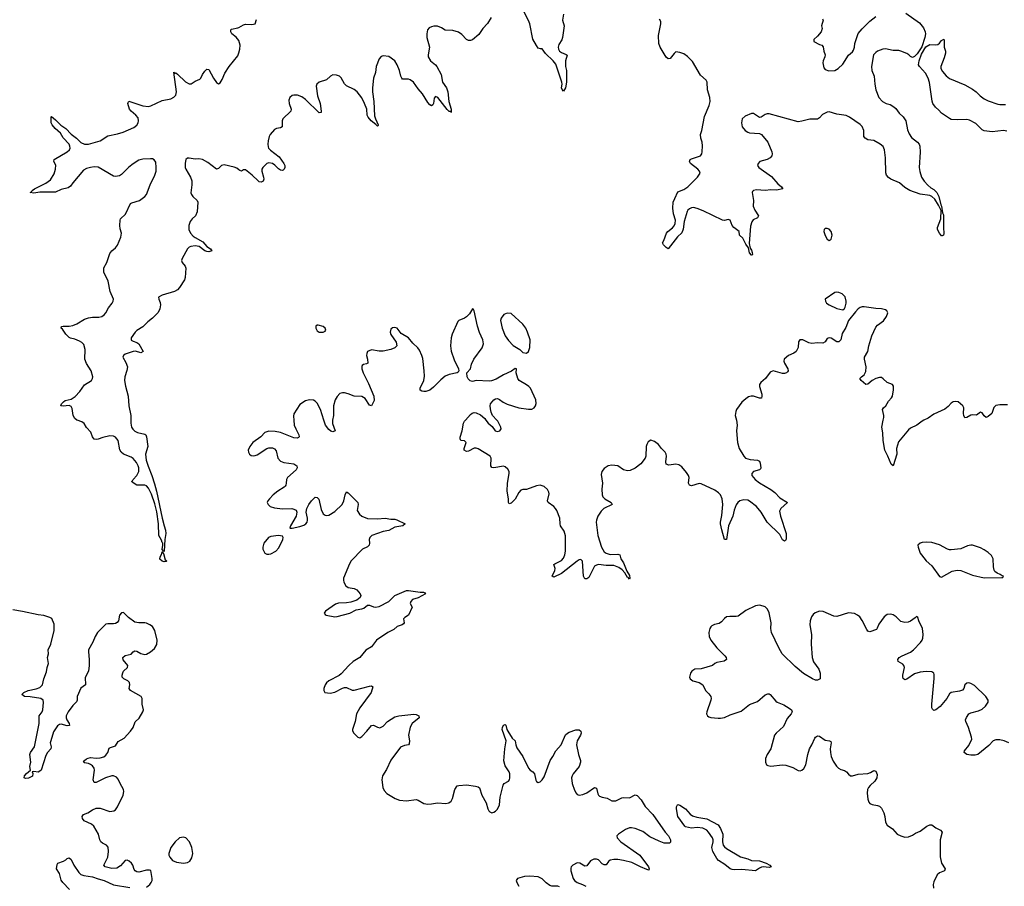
# Model space of a CAD drawing. Header units: inches. Extents: x 1694897 to 1849880, y 907231 to 1017944.
# Tile 121 of 171: x 1787741 to 1797897, y 975190 to 984134. Entities that reach past the tile are written whole.
import ezdxf

# ---------------------------------------------------------------- set-up
doc = ezdxf.new("R2010")
doc.units = ezdxf.units.IN
doc.header["$MEASUREMENT"] = 0
for name, color, linetype in [('B7987', 7, 'Continuous'), ('B7988', 7, 'Continuous'), ('B7997', 7, 'Continuous'), ('B7998', 7, 'Continuous')]:
    doc.layers.add(name, color=color, linetype=linetype)

msp = doc.modelspace()

# ---------------------------------------------------------------- linework, layer by layer
at = {"layer": 'B7987', "color": 6}
for points, elevation in [([(1788887, 980000), (1788886, 979970), (1788895, 979930), (1788907, 979907), (1788930, 979888), (1788955, 979875), (1789030, 979857), (1789043, 979850), (1789050, 979830), (1789064, 979730), (1789039, 979650), (1789044, 979590), (1789065, 979525), (1789105, 979430), (1789130, 979345), (1789151, 979269), (1789209, 978989), (1789230, 978910), (1789245, 978865), (1789247, 978830), (1789238, 978770), (1789230, 978648), (1789226, 978646), (1789210, 978666), (1789218, 978710), (1789216, 978730), (1789210, 978738), (1789204, 978764), (1789177, 978810), (1789171, 978930), (1789154, 979054), (1789136, 979136), (1789099, 979239), (1789070, 979299), (1789050, 979324), (1789030, 979332), (1788949, 979329), (1788902, 979362), (1788899, 979370), (1788906, 979374), (1788910, 979390), (1788950, 979430), (1788969, 979470), (1788970, 979510), (1788964, 979530), (1788944, 979564), (1788910, 979604), (1788890, 979618), (1788813, 979650), (1788788, 979670), (1788775, 979695), (1788757, 979790), (1788730, 979824), (1788710, 979835), (1788670, 979838), (1788598, 979822), (1788550, 979804), (1788530, 979800), (1788510, 979805), (1788492, 979830), (1788476, 979876), (1788430, 979926), (1788406, 979966), (1788383, 979983), (1788332, 980000)], 600), ([(1789050, 975183), (1789083, 975210), (1789098, 975230), (1789106, 975250), (1789108, 975270), (1789093, 975353), (1789078, 975358), (1789050, 975357), (1788970, 975337), (1788950, 975339), (1788931, 975351), (1788923, 975363), (1788908, 975410), (1788895, 975430), (1788870, 975451), (1788850, 975460), (1788830, 975455), (1788780, 975400), (1788741, 975379), (1788690, 975374), (1788623, 975390), (1788609, 975410), (1788649, 975491), (1788658, 975550), (1788653, 975593), (1788636, 975616), (1788594, 975634), (1788576, 975650), (1788566, 975670), (1788552, 975730), (1788504, 975810), (1788482, 975830), (1788407, 975867), (1788390, 975890), (1788385, 975910), (1788399, 975930), (1788444, 975950), (1788490, 975980), (1788530, 975995), (1788570, 975995), (1788670, 975963), (1788712, 975968), (1788730, 975981), (1788750, 976010), (1788807, 976130), (1788816, 976170), (1788812, 976190), (1788776, 976250), (1788756, 976296), (1788738, 976318), (1788710, 976330), (1788690, 976330), (1788627, 976310), (1788530, 976260), (1788510, 976260), (1788499, 976290), (1788513, 976390), (1788508, 976410), (1788492, 976432), (1788470, 976447), (1788450, 976456), (1788410, 976463), (1788400, 976470), (1788410, 976490), (1788430, 976507), (1788446, 976514), (1788470, 976519), (1788530, 976512), (1788570, 976515), (1788610, 976528), (1788630, 976542), (1788649, 976570), (1788665, 976615), (1788677, 976623), (1788730, 976639), (1788756, 976684), (1788820, 976720), (1788884, 976790), (1788911, 976829), (1788933, 976887), (1788973, 976927), (1789012, 976990), (1789017, 977010), (1789004, 977070), (1789005, 977130), (1788995, 977150), (1788882, 977210), (1788869, 977230), (1788876, 977270), (1788874, 977294), (1788856, 977310), (1788814, 977330), (1788799, 977350), (1788798, 977370), (1788805, 977395), (1788813, 977410), (1788853, 977450), (1788856, 977470), (1788809, 977529), (1788806, 977550), (1788830, 977574), (1788890, 977587), (1788910, 977610), (1788930, 977620), (1788950, 977618), (1788990, 977594), (1789030, 977582), (1789050, 977587), (1789090, 977610), (1789130, 977643), (1789155, 977685), (1789158, 977730), (1789136, 977830), (1789110, 977870), (1789083, 977890), (1789050, 977906), (1789030, 977910), (1788970, 977908), (1788930, 977915), (1788864, 977964), (1788810, 978015), (1788790, 978014), (1788770, 977990), (1788759, 977930), (1788746, 977914), (1788730, 977904), (1788710, 977899), (1788650, 977900), (1788630, 977894), (1788542, 977810), (1788518, 977770), (1788494, 977710), (1788451, 977630), (1788449, 977610), (1788459, 977530), (1788458, 977470), (1788451, 977409), (1788415, 977345), (1788421, 977270), (1788370, 977234), (1788333, 977150), (1788335, 977110), (1788326, 977094), (1788290, 977056), (1788240, 976990), (1788221, 976950), (1788220, 976930), (1788226, 976910), (1788251, 976870), (1788255, 976850), (1788232, 976848), (1788170, 976864), (1788150, 976861), (1788130, 976846), (1788090, 976784), (1788061, 976690), (1788056, 976670), (1788064, 976630), (1788063, 976610), (1788027, 976570), (1788010, 976539), (1787962, 976390), (1787950, 976377), (1787930, 976369), (1787885, 976375), (1787871, 976370), (1787877, 976356), (1787872, 976328), (1787830, 976306), (1787802, 976302), (1787787, 976310), (1787791, 976330), (1787810, 976356), (1787852, 976388), (1787845, 976425), (1787855, 976470), (1787847, 976550), (1787853, 976570), (1787894, 976630), (1787941, 976870), (1787942, 976950), (1787972, 976990), (1787981, 977010), (1787987, 977087), (1787982, 977110), (1787958, 977130), (1787850, 977146), (1787789, 977149), (1787764, 977170), (1787785, 977190), (1787827, 977210), (1787910, 977229), (1787950, 977243), (1787975, 977270), (1787989, 977330), (1788017, 977403), (1788025, 977450), (1788038, 977490), (1788029, 977550), (1788038, 977590), (1788035, 977630), (1788063, 977690), (1788096, 977830), (1788096, 977896), (1788073, 977953), (1788050, 977966), (1787990, 977985), (1787930, 977991), (1787770, 978028), (1787670, 978044)], 700), ([(1788256, 975156), (1788184, 975230), (1788170, 975255), (1788150, 975321), (1788122, 975370), (1788126, 975414), (1788134, 975430), (1788191, 975449), (1788216, 975464), (1788230, 975478), (1788250, 975485), (1788270, 975467), (1788300, 975410), (1788350, 975332), (1788372, 975312), (1788402, 975302), (1788490, 975287), (1788550, 975266), (1788611, 975251), (1788710, 975206), (1788877, 975177)], 700)]:
    msp.add_lwpolyline(points, dxfattribs=dict(at, elevation=elevation))
for points, elevation in [([(1789230, 978540), (1789210, 978547), (1789187, 978567), (1789188, 978590), (1789205, 978615), (1789210, 978642), (1789218, 978638), (1789218, 978630), (1789224, 978624), (1789240, 978560), (1789258, 978550), (1789250, 978542)], 600), ([(1789430, 975699), (1789390, 975690), (1789345, 975650), (1789300, 975590), (1789278, 975530), (1789279, 975510), (1789288, 975490), (1789317, 975457), (1789358, 975438), (1789430, 975429), (1789470, 975435), (1789494, 975450), (1789516, 975484), (1789527, 975530), (1789517, 975590), (1789491, 975650), (1789453, 975690)], 700)]:
    msp.add_lwpolyline(points, close=True, dxfattribs=dict(at, elevation=elevation))
at = {"layer": 'B7988', "color": 6, "elevation": 600}
for points in [[(1790000, 983920), (1789975, 983955), (1789930, 983990), (1789922, 984002), (1789917, 984010), (1789920, 984030), (1789925, 984035), (1789991, 984049), (1790000, 984055)], [(1788332, 980000), (1788330, 980001), (1788310, 980017), (1788293, 980050), (1788283, 980123), (1788270, 980143), (1788250, 980153), (1788190, 980144), (1788166, 980150), (1788173, 980170), (1788191, 980190), (1788210, 980203), (1788270, 980217), (1788314, 980246), (1788362, 980298), (1788410, 980365), (1788482, 980410), (1788493, 980430), (1788496, 980450), (1788478, 980510), (1788430, 980587), (1788413, 980630), (1788415, 980730), (1788401, 980781), (1788383, 980803), (1788358, 980818), (1788310, 980836), (1788266, 980846), (1788250, 980854), (1788215, 980890), (1788181, 980941), (1788168, 980950), (1788172, 980968), (1788190, 980973), (1788250, 980972), (1788290, 980979), (1788330, 980997), (1788410, 981045), (1788450, 981058), (1788490, 981064), (1788556, 981064), (1788588, 981072), (1788611, 981089), (1788630, 981110), (1788658, 981162), (1788695, 981210), (1788705, 981230), (1788707, 981250), (1788674, 981330), (1788655, 981435), (1788608, 981530), (1788610, 981574), (1788639, 981630), (1788670, 981722), (1788690, 981749), (1788730, 981781), (1788750, 981806), (1788785, 981890), (1788792, 981930), (1788777, 981977), (1788773, 982010), (1788776, 982064), (1788782, 982078), (1788832, 982128), (1788884, 982236), (1788896, 982244), (1788976, 982270), (1789030, 982310), (1789049, 982330), (1789087, 982430), (1789136, 982530), (1789147, 982570), (1789150, 982610), (1789144, 982664), (1789129, 982689), (1789110, 982698), (1789090, 982700), (1789010, 982695), (1788970, 982684), (1788910, 982647), (1788868, 982612), (1788790, 982536), (1788770, 982524), (1788730, 982517), (1788710, 982521), (1788550, 982612), (1788510, 982615), (1788471, 982609), (1788430, 982599), (1788400, 982580), (1788289, 982451), (1788264, 982416), (1788241, 982399), (1788170, 982381), (1788110, 982356), (1787950, 982353), (1787885, 982345), (1787850, 982350), (1787863, 982357), (1787868, 982370), (1787894, 982390), (1788012, 982448), (1788057, 982483), (1788095, 982545), (1788111, 982590), (1788113, 982633), (1788092, 982670), (1788098, 982690), (1788230, 982771), (1788253, 982790), (1788262, 982810), (1788259, 982830), (1788251, 982851), (1788190, 982915), (1788162, 982962), (1788108, 983010), (1788076, 983050), (1788067, 983070), (1788067, 983133), (1788070, 983134), (1788110, 983101), (1788166, 983046), (1788216, 983010), (1788272, 982952), (1788327, 982910), (1788370, 982867), (1788410, 982849), (1788450, 982849), (1788570, 982883), (1788650, 982935), (1788750, 982955), (1788808, 982972), (1788919, 983021), (1788950, 983047), (1788963, 983070), (1788967, 983090), (1788963, 983123), (1788939, 983150), (1788890, 983189), (1788875, 983210), (1788856, 983270), (1788859, 983281), (1788868, 983292), (1789010, 983245), (1789070, 983239), (1789095, 983245), (1789210, 983299), (1789301, 983319), (1789330, 983334), (1789350, 983356), (1789359, 983390), (1789330, 983593), (1789344, 983584), (1789350, 983586), (1789370, 983571), (1789450, 983493), (1789490, 983471), (1789510, 983474), (1789550, 983501), (1789600, 983520), (1789610, 983531), (1789627, 983570), (1789650, 983604), (1789670, 983625), (1789690, 983622), (1789740, 983530), (1789770, 983486), (1789790, 983473), (1789810, 983484), (1789830, 983516), (1789858, 983582), (1789901, 983650), (1789990, 983762), (1790000, 983793)], [(1790000, 982585), (1789981, 982601), (1789954, 982614), (1789850, 982635), (1789822, 982630), (1789790, 982599), (1789770, 982590), (1789682, 982662), (1789627, 982690), (1789590, 982697), (1789550, 982695), (1789490, 982706), (1789470, 982704), (1789454, 982690), (1789447, 982653), (1789448, 982610), (1789455, 982590), (1789504, 982510), (1789516, 982470), (1789517, 982430), (1789507, 982347), (1789512, 982330), (1789528, 982310), (1789573, 982270), (1789578, 982250), (1789573, 982150), (1789554, 982110), (1789520, 982080), (1789498, 982050), (1789486, 982010), (1789485, 981970), (1789503, 981930), (1789530, 981901), (1789550, 981886), (1789630, 981842), (1789672, 981792), (1789708, 981770), (1789721, 981750), (1789690, 981738), (1789670, 981743), (1789649, 981750), (1789592, 981792), (1789550, 981801), (1789505, 981795), (1789490, 981788), (1789470, 981770), (1789417, 981670), (1789411, 981650), (1789416, 981630), (1789446, 981590), (1789454, 981570), (1789447, 981473), (1789439, 981450), (1789390, 981371), (1789370, 981348), (1789338, 981330), (1789209, 981291), (1789174, 981270), (1789175, 981250), (1789190, 981214), (1789192, 981190), (1789185, 981150), (1789170, 981113), (1789110, 981053), (1789063, 981017), (1789010, 980966), (1788950, 980927), (1788933, 980910), (1788890, 980850), (1788890, 980827), (1788910, 980815), (1788950, 980803), (1788968, 980790), (1789016, 980710), (1788990, 980697), (1788934, 980714), (1788910, 980711), (1788830, 980683), (1788812, 980670), (1788806, 980650), (1788837, 980597), (1788852, 980550), (1788847, 980513), (1788826, 980450), (1788822, 980410), (1788832, 980352), (1788860, 980250), (1788868, 980150), (1788888, 980050), (1788887, 980000)]]:
    msp.add_lwpolyline(points, dxfattribs=at)
at = {"layer": 'B7997', "color": 6}
for points, elevation in [([(1790568, 980000), (1790573, 979950), (1790588, 979910), (1790621, 979850), (1790623, 979830), (1790617, 979823), (1790604, 979816), (1790570, 979818), (1790430, 979874), (1790377, 979883), (1790310, 979886), (1790270, 979873), (1790229, 979830), (1790147, 979770), (1790113, 979730), (1790099, 979690), (1790101, 979670), (1790110, 979650), (1790130, 979638), (1790150, 979634), (1790170, 979637), (1790190, 979645), (1790290, 979708), (1790310, 979715), (1790350, 979716), (1790370, 979705), (1790385, 979685), (1790405, 979610), (1790430, 979579), (1790465, 979565), (1790569, 979549), (1790600, 979530), (1790603, 979510), (1790594, 979490), (1790504, 979410), (1790492, 979390), (1790490, 979350), (1790486, 979330), (1790479, 979321), (1790470, 979310), (1790405, 979270), (1790355, 979230), (1790316, 979190), (1790301, 979170), (1790295, 979150), (1790303, 979130), (1790326, 979110), (1790370, 979095), (1790450, 979086), (1790548, 979088), (1790570, 979084), (1790591, 979071), (1790599, 979050), (1790592, 979010), (1790533, 978910), (1790527, 978890), (1790530, 978887), (1790550, 978886), (1790630, 978904), (1790670, 978918), (1790691, 978930), (1790706, 978950), (1790711, 978970), (1790710, 978990), (1790697, 979050), (1790704, 979090), (1790723, 979130), (1790750, 979169), (1790790, 979205), (1790810, 979204), (1790825, 979185), (1790850, 979080), (1790870, 979036), (1790890, 979021), (1790910, 979016), (1790930, 979020), (1790990, 979057), (1791068, 979132), (1791085, 979170), (1791098, 979230), (1791110, 979260), (1791130, 979252), (1791229, 979150), (1791231, 979130), (1791222, 979070), (1791246, 979030), (1791270, 979009), (1791330, 978987), (1791430, 978982), (1791510, 978990), (1791570, 978979), (1791610, 978978), (1791630, 978974), (1791716, 978930), (1791694, 978910), (1791610, 978897), (1791550, 978864), (1791490, 978851), (1791373, 978810), (1791354, 978790), (1791347, 978770), (1791348, 978730), (1791344, 978710), (1791327, 978693), (1791278, 978670), (1791160, 978550), (1791141, 978519), (1791082, 978370), (1791080, 978350), (1791084, 978330), (1791106, 978290), (1791130, 978273), (1791190, 978264), (1791218, 978250), (1791254, 978210), (1791260, 978190), (1791253, 978170), (1791217, 978143), (1791157, 978123), (1791110, 978115), (1791030, 978114), (1790997, 978103), (1790894, 978030), (1790880, 978010), (1790890, 977996), (1790901, 977990), (1790990, 977972), (1791014, 977974), (1791145, 978010), (1791210, 978043), (1791270, 978054), (1791290, 978062), (1791330, 978091), (1791350, 978092), (1791390, 978073), (1791410, 978070), (1791450, 978078), (1791550, 978129), (1791610, 978191), (1791730, 978242), (1791750, 978243), (1791870, 978225), (1791905, 978225), (1791920, 978220), (1791926, 978210), (1791850, 978168), (1791794, 978150), (1791775, 978130), (1791770, 978109), (1791789, 978070), (1791752, 977990), (1791715, 977965), (1791701, 977950), (1791708, 977910), (1791700, 977900), (1791687, 977890), (1791636, 977870), (1791600, 977840), (1791539, 977810), (1791422, 977730), (1791370, 977661), (1791310, 977629), (1791248, 977552), (1791182, 977510), (1791135, 977470), (1791058, 977382), (1791035, 977365), (1790930, 977311), (1790905, 977290), (1790890, 977270), (1790878, 977230), (1790879, 977210), (1790889, 977189), (1790944, 977184), (1790990, 977193), (1791070, 977235), (1791090, 977241), (1791110, 977242), (1791170, 977214), (1791190, 977213), (1791350, 977257), (1791370, 977259), (1791385, 977250), (1791367, 977190), (1791250, 977033), (1791215, 976970), (1791202, 976890), (1791174, 976810), (1791174, 976794), (1791188, 976770), (1791230, 976728), (1791250, 976724), (1791270, 976735), (1791323, 976790), (1791370, 976851), (1791390, 976853), (1791430, 976831), (1791454, 976826), (1791490, 976843), (1791535, 976890), (1791610, 976939), (1791650, 976950), (1791806, 976966), (1791830, 976963), (1791857, 976950), (1791862, 976930), (1791788, 976872), (1791769, 976831), (1791752, 976750), (1791760, 976690), (1791758, 976662), (1791750, 976650), (1791710, 976644), (1791670, 976627), (1791570, 976491), (1791523, 976397), (1791483, 976330), (1791477, 976290), (1791488, 976210), (1791500, 976180), (1791528, 976148), (1791615, 976095), (1791659, 976079), (1791730, 976074), (1791830, 976085), (1791850, 976079), (1791910, 976045), (1791950, 976038), (1791990, 976041), (1792050, 976053), (1792135, 976045), (1792168, 976052), (1792192, 976070), (1792205, 976095), (1792229, 976191), (1792254, 976226), (1792270, 976231), (1792350, 976236), (1792444, 976224), (1792470, 976217), (1792485, 976205), (1792508, 976130), (1792553, 976050), (1792570, 975990), (1792580, 975970), (1792590, 975959), (1792610, 975950), (1792630, 975955), (1792650, 975964), (1792670, 975985), (1792690, 976031), (1792697, 976110), (1792726, 976234), (1792739, 976250), (1792784, 976276), (1792793, 976290), (1792798, 976310), (1792796, 976350), (1792789, 976370), (1792750, 976435), (1792736, 976484), (1792745, 976610), (1792759, 976690), (1792717, 976810), (1792720, 976830), (1792730, 976852), (1792750, 976861), (1792755, 976855), (1792766, 976810), (1792776, 976790), (1792820, 976720), (1792852, 976690), (1792859, 976650), (1792870, 976620), (1792930, 976529), (1792990, 976410), (1793006, 976390), (1793034, 976370), (1793050, 976350), (1793064, 976284), (1793072, 976271), (1793090, 976261), (1793110, 976268), (1793130, 976288), (1793150, 976320), (1793212, 976488), (1793241, 976530), (1793271, 976589), (1793325, 976650), (1793370, 976753), (1793390, 976772), (1793410, 976781), (1793476, 976804), (1793510, 976806), (1793529, 976790), (1793532, 976770), (1793525, 976750), (1793490, 976690), (1793484, 976650), (1793505, 976550), (1793526, 976490), (1793527, 976470), (1793513, 976427), (1793449, 976350), (1793438, 976330), (1793434, 976310), (1793440, 976250), (1793462, 976182), (1793479, 976150), (1793490, 976139), (1793510, 976132), (1793550, 976136), (1793590, 976155), (1793670, 976209), (1793690, 976204), (1793705, 976145), (1793711, 976131), (1793722, 976122), (1793749, 976110), (1793800, 976100), (1793850, 976074), (1793890, 976074), (1793950, 976102), (1793970, 976106), (1794030, 976103), (1794090, 976135), (1794110, 976128), (1794150, 976084), (1794194, 976014), (1794270, 975930), (1794397, 975750), (1794432, 975710), (1794455, 975670), (1794455, 975645), (1794444, 975636), (1794390, 975637), (1794336, 975656), (1794241, 975701), (1794170, 975755), (1794090, 975788), (1794050, 975795), (1794030, 975793), (1793990, 975777), (1793917, 975730), (1793900, 975710), (1793905, 975690), (1793942, 975650), (1794139, 975510), (1794226, 975390), (1794234, 975370), (1794230, 975358), (1794210, 975362), (1794144, 975390), (1794056, 975436), (1793970, 975457), (1793910, 975466), (1793870, 975468), (1793830, 975459), (1793814, 975446), (1793789, 975411), (1793770, 975411), (1793750, 975423), (1793710, 975463), (1793690, 975472), (1793664, 975470), (1793630, 975452), (1793590, 975400), (1793570, 975398), (1793518, 975430), (1793490, 975433), (1793445, 975410), (1793428, 975390), (1793424, 975376), (1793426, 975350), (1793451, 975270), (1793465, 975250), (1793490, 975231), (1793545, 975210), (1793581, 975190)], 700), ([(1790968, 980000), (1790966, 979990), (1790968, 979968), (1790994, 979890), (1790970, 979880), (1790950, 979888), (1790930, 979905), (1790894, 979950), (1790878, 980000)], 700), ([(1795133, 980000), (1795143, 979950), (1795134, 979890), (1795144, 979770), (1795163, 979710), (1795209, 979630), (1795228, 979610), (1795276, 979596), (1795350, 979590), (1795370, 979579), (1795378, 979558), (1795386, 979510), (1795382, 979498), (1795370, 979487), (1795309, 979470), (1795292, 979450), (1795292, 979430), (1795326, 979390), (1795370, 979354), (1795490, 979287), (1795530, 979254), (1795580, 979200), (1795662, 979150), (1795593, 979090), (1795580, 979070), (1795579, 979061), (1795587, 979010), (1795647, 978830), (1795647, 978773), (1795641, 978759), (1795630, 978751), (1795610, 978766), (1795580, 978820), (1795450, 978950), (1795389, 979050), (1795341, 979110), (1795270, 979165), (1795250, 979174), (1795210, 979180), (1795170, 979170), (1795148, 979152), (1795130, 979126), (1795110, 979073), (1795096, 979010), (1795051, 978910), (1795030, 978770), (1795010, 978771), (1794982, 978870), (1794971, 978930), (1794969, 978950), (1794984, 979016), (1794993, 979130), (1794985, 979190), (1794968, 979230), (1794950, 979251), (1794910, 979278), (1794770, 979343), (1794750, 979346), (1794670, 979322), (1794649, 979329), (1794641, 979350), (1794647, 979410), (1794640, 979430), (1794620, 979460), (1794570, 979521), (1794541, 979541), (1794510, 979546), (1794436, 979536), (1794410, 979546), (1794405, 979570), (1794414, 979630), (1794410, 979650), (1794399, 979670), (1794360, 979710), (1794330, 979750), (1794290, 979782), (1794250, 979794), (1794224, 979776), (1794208, 979750), (1794202, 979730), (1794198, 979630), (1794191, 979610), (1794146, 979550), (1794090, 979506), (1794037, 979483), (1794010, 979479), (1793970, 979490), (1793910, 979530), (1793850, 979537), (1793810, 979530), (1793770, 979502), (1793746, 979470), (1793738, 979442), (1793752, 979350), (1793747, 979290), (1793750, 979230), (1793757, 979210), (1793778, 979190), (1793842, 979150), (1793852, 979130), (1793766, 979090), (1793738, 979062), (1793703, 979010), (1793690, 978970), (1793688, 978950), (1793704, 978810), (1793741, 978690), (1793770, 978643), (1793790, 978627), (1793830, 978613), (1793910, 978618), (1793930, 978610), (1793940, 978570), (1793970, 978530), (1794004, 978444), (1794030, 978397), (1794034, 978370), (1794030, 978361), (1794018, 978378), (1794010, 978379), (1793984, 978424), (1793956, 978456), (1793922, 978482), (1793870, 978501), (1793790, 978500), (1793710, 978510), (1793690, 978506), (1793670, 978494), (1793610, 978379), (1793590, 978363), (1793570, 978365), (1793556, 978390), (1793545, 978545), (1793530, 978563), (1793510, 978559), (1793490, 978547), (1793330, 978419), (1793250, 978382), (1793232, 978390), (1793260, 978450), (1793264, 978470), (1793249, 978511), (1793260, 978520), (1793330, 978554), (1793350, 978577), (1793363, 978610), (1793370, 978650), (1793370, 978808), (1793357, 978857), (1793318, 978910), (1793314, 978930), (1793312, 978990), (1793280, 979070), (1793269, 979090), (1793250, 979110), (1793191, 979151), (1793185, 979170), (1793201, 979241), (1793198, 979258), (1793185, 979285), (1793150, 979318), (1793110, 979330), (1793070, 979324), (1792970, 979287), (1792930, 979285), (1792910, 979278), (1792890, 979256), (1792850, 979186), (1792810, 979146), (1792790, 979137), (1792781, 979150), (1792783, 979190), (1792770, 979270), (1792773, 979350), (1792791, 979451), (1792790, 979470), (1792777, 979497), (1792750, 979518), (1792730, 979526), (1792630, 979510), (1792610, 979513), (1792600, 979530), (1792605, 979610), (1792594, 979630), (1792470, 979706), (1792450, 979712), (1792429, 979711), (1792370, 979682), (1792350, 979679), (1792325, 979690), (1792326, 979710), (1792345, 979770), (1792330, 979788), (1792290, 979790), (1792283, 979810), (1792285, 979825), (1792304, 979890), (1792318, 979970), (1792330, 979991), (1792338, 980000)], 700), ([(1792550, 980000), (1792574, 979970), (1792615, 979935), (1792645, 979890), (1792670, 979885), (1792692, 979890), (1792706, 979910), (1792705, 979930), (1792671, 979990), (1792662, 980000)], 700), ([(1797068, 980000), (1797050, 979991), (1796993, 979950), (1796930, 979919), (1796910, 979903), (1796804, 979776), (1796786, 979710), (1796789, 979650), (1796750, 979529), (1796730, 979548), (1796697, 979630), (1796663, 979690), (1796647, 979790), (1796645, 979870), (1796635, 979930), (1796648, 980000)], 700), ([(1797943, 976670), (1797894, 976690), (1797850, 976702), (1797810, 976703), (1797783, 976690), (1797737, 976643), (1797625, 976550), (1797596, 976544), (1797550, 976544), (1797512, 976552), (1797482, 976570), (1797486, 976590), (1797530, 976644), (1797561, 976710), (1797560, 976730), (1797529, 976830), (1797499, 976890), (1797498, 976910), (1797506, 976934), (1797530, 976969), (1797550, 976982), (1797630, 977000), (1797670, 977020), (1797702, 977050), (1797729, 977090), (1797730, 977110), (1797705, 977150), (1797590, 977261), (1797550, 977285), (1797530, 977290), (1797510, 977287), (1797491, 977270), (1797480, 977230), (1797465, 977215), (1797435, 977205), (1797349, 977190), (1797330, 977176), (1797303, 977130), (1797235, 977045), (1797190, 977012), (1797170, 977005), (1797157, 977017), (1797151, 977031), (1797149, 977069), (1797175, 977335), (1797175, 977375), (1797170, 977391), (1797150, 977403), (1797090, 977408), (1797030, 977402), (1796970, 977384), (1796890, 977328), (1796870, 977322), (1796854, 977334), (1796849, 977350), (1796849, 977370), (1796868, 977450), (1796862, 977470), (1796850, 977484), (1796802, 977510), (1796800, 977530), (1796813, 977550), (1796842, 977570), (1796930, 977608), (1796959, 977630), (1797034, 977706), (1797050, 977730), (1797056, 977750), (1797061, 977790), (1797054, 977850), (1797016, 977930), (1797006, 977966), (1796990, 977976), (1796978, 977962), (1796930, 977926), (1796905, 977915), (1796870, 977913), (1796830, 977922), (1796782, 977970), (1796750, 977992), (1796722, 977998), (1796690, 977994), (1796657, 977970), (1796604, 977896), (1796587, 977853), (1796578, 977842), (1796510, 977816), (1796490, 977823), (1796479, 977839), (1796430, 977933), (1796406, 977970), (1796382, 977990), (1796350, 978006), (1796289, 978011), (1796170, 977974), (1796139, 977979), (1796030, 978028), (1795990, 978030), (1795946, 978014), (1795925, 977995), (1795909, 977970), (1795895, 977930), (1795892, 977890), (1795909, 977790), (1795905, 977690), (1795914, 977550), (1795930, 977508), (1795982, 977430), (1795996, 977390), (1795999, 977350), (1795996, 977330), (1795970, 977318), (1795950, 977319), (1795918, 977330), (1795827, 977387), (1795738, 977458), (1795604, 977590), (1795570, 977650), (1795496, 977810), (1795488, 977850), (1795493, 977910), (1795470, 978012), (1795454, 978050), (1795430, 978073), (1795410, 978083), (1795373, 978093), (1795330, 978086), (1795230, 978036), (1795150, 977978), (1795130, 977974), (1795064, 977976), (1795033, 977970), (1795010, 977955), (1794979, 977921), (1794956, 977904), (1794908, 977892), (1794881, 977879), (1794870, 977869), (1794859, 977850), (1794850, 977810), (1794854, 977770), (1794868, 977730), (1794930, 977650), (1795014, 977570), (1795028, 977550), (1795030, 977530), (1795007, 977513), (1794930, 977499), (1794911, 977490), (1794887, 977470), (1794829, 977451), (1794770, 977436), (1794704, 977430), (1794675, 977410), (1794659, 977390), (1794648, 977350), (1794657, 977330), (1794683, 977310), (1794750, 977294), (1794788, 977270), (1794816, 977210), (1794850, 977177), (1794868, 977150), (1794872, 977130), (1794869, 977110), (1794827, 976990), (1794826, 976970), (1794834, 976950), (1794850, 976940), (1794870, 976934), (1794946, 976926), (1794970, 976925), (1795010, 976934), (1795070, 976959), (1795183, 976997), (1795270, 977067), (1795350, 977096), (1795430, 977166), (1795456, 977176), (1795470, 977177), (1795483, 977170), (1795540, 977100), (1795555, 977090), (1795622, 977062), (1795676, 977030), (1795703, 977010), (1795710, 976990), (1795699, 976970), (1795657, 976923), (1795619, 976841), (1795542, 976770), (1795526, 976750), (1795489, 976610), (1795450, 976549), (1795433, 976510), (1795432, 976470), (1795445, 976445), (1795457, 976437), (1795490, 976430), (1795610, 976443), (1795642, 976442), (1795715, 976415), (1795770, 976385), (1795790, 976383), (1795810, 976389), (1795830, 976406), (1795850, 976444), (1795870, 976550), (1795889, 976610), (1795912, 976650), (1795942, 976718), (1795950, 976729), (1795970, 976742), (1795990, 976740), (1796050, 976699), (1796093, 976693), (1796107, 976686), (1796110, 976670), (1796102, 976610), (1796103, 976570), (1796111, 976530), (1796130, 976483), (1796166, 976430), (1796187, 976410), (1796210, 976396), (1796250, 976384), (1796270, 976372), (1796290, 976348), (1796310, 976332), (1796330, 976330), (1796390, 976346), (1796490, 976355), (1796516, 976364), (1796550, 976387), (1796570, 976380), (1796584, 976344), (1796581, 976310), (1796563, 976277), (1796514, 976230), (1796496, 976210), (1796487, 976190), (1796481, 976150), (1796488, 976088), (1796498, 976058), (1796510, 976044), (1796534, 976034), (1796590, 976025), (1796610, 976016), (1796630, 975998), (1796654, 975950), (1796665, 975910), (1796673, 975853), (1796690, 975821), (1796742, 975782), (1796790, 975730), (1796830, 975711), (1796870, 975699), (1796910, 975702), (1796950, 975719), (1796981, 975739), (1797030, 975760), (1797099, 975810), (1797130, 975825), (1797150, 975823), (1797192, 975792), (1797239, 975770), (1797257, 975750), (1797234, 975670), (1797234, 975494), (1797249, 975429), (1797288, 975370), (1797280, 975350), (1797230, 975328), (1797205, 975310), (1797170, 975237), (1797164, 975210), (1797165, 975170)], 800), ([(1793310, 975186), (1793290, 975191), (1793230, 975192), (1793210, 975198), (1793170, 975226), (1793130, 975267), (1793090, 975288), (1793004, 975296), (1792948, 975292), (1792876, 975270), (1792863, 975250), (1792867, 975230), (1792888, 975190)], 700)]:
    msp.add_lwpolyline(points, dxfattribs=dict(at, elevation=elevation))
for points, elevation in [([(1790410, 978810), (1790330, 978800), (1790307, 978790), (1790260, 978730), (1790247, 978690), (1790249, 978670), (1790261, 978641), (1790270, 978629), (1790290, 978619), (1790310, 978617), (1790330, 978622), (1790383, 978650), (1790415, 978685), (1790456, 978770), (1790459, 978790), (1790450, 978804)], 700), ([(1797090, 978742), (1797050, 978740), (1797030, 978732), (1797006, 978710), (1797008, 978690), (1797030, 978630), (1797043, 978610), (1797090, 978550), (1797150, 978497), (1797230, 978387), (1797250, 978382), (1797359, 978441), (1797410, 978453), (1797450, 978450), (1797570, 978402), (1797690, 978375), (1797870, 978378), (1797882, 978378), (1797888, 978390), (1797874, 978394), (1797854, 978410), (1797822, 978422), (1797800, 978440), (1797792, 978452), (1797786, 978486), (1797782, 978570), (1797765, 978605), (1797730, 978637), (1797690, 978663), (1797650, 978682), (1797570, 978710), (1797550, 978711), (1797516, 978704), (1797447, 978673), (1797350, 978663), (1797330, 978664), (1797310, 978670), (1797230, 978714), (1797150, 978737)], 800), ([(1795470, 975384), (1795411, 975391), (1795392, 975388), (1795370, 975379), (1795330, 975350), (1795190, 975365), (1795110, 975359), (1795090, 975362), (1795070, 975369), (1795015, 975415), (1794950, 975455), (1794930, 975476), (1794889, 975550), (1794881, 975590), (1794895, 975650), (1794894, 975670), (1794887, 975690), (1794845, 975750), (1794828, 975770), (1794787, 975790), (1794730, 975796), (1794670, 975789), (1794610, 975803), (1794600, 975810), (1794530, 975910), (1794514, 975990), (1794514, 976010), (1794526, 976030), (1794530, 976034), (1794550, 976028), (1794607, 975990), (1794656, 975936), (1794679, 975919), (1794724, 975904), (1794830, 975886), (1794945, 975825), (1794970, 975788), (1794992, 975730), (1794990, 975650), (1794996, 975616), (1795010, 975596), (1795030, 975579), (1795175, 975495), (1795250, 975475), (1795290, 975458), (1795370, 975453), (1795441, 975430), (1795478, 975410), (1795493, 975390)], 700)]:
    msp.add_lwpolyline(points, close=True, dxfattribs=dict(at, elevation=elevation))
at = {"layer": 'B7998', "color": 6}
for points, elevation in [([(1793349, 984190), (1793339, 984130), (1793357, 984070), (1793340, 983950), (1793332, 983928), (1793301, 983879), (1793294, 983850), (1793297, 983830), (1793309, 983810), (1793330, 983796), (1793376, 983776), (1793387, 983767), (1793371, 983710), (1793370, 983690), (1793371, 983650), (1793380, 983610), (1793381, 983490), (1793370, 983432), (1793350, 983395), (1793335, 983415), (1793331, 983430), (1793335, 983470), (1793332, 983490), (1793270, 983676), (1793245, 983710), (1793164, 983784), (1793130, 983835), (1793114, 983834), (1793090, 983839), (1793070, 983867), (1793035, 983935), (1793003, 984090), (1792990, 984127), (1792910, 984280)], 600), ([(1792603, 984157), (1792565, 984095), (1792518, 984042), (1792477, 983983), (1792413, 983927), (1792390, 983920), (1792370, 983921), (1792350, 983930), (1792301, 983981), (1792266, 984006), (1792210, 984022), (1792130, 984027), (1792090, 984051), (1792050, 984066), (1792012, 984068), (1791990, 984061), (1791964, 984050), (1791948, 984030), (1791939, 983990), (1791939, 983950), (1791967, 983850), (1791953, 983770), (1791955, 983750), (1791978, 983710), (1792029, 983670), (1792045, 983650), (1792087, 983570), (1792102, 983490), (1792144, 983430), (1792158, 983390), (1792166, 983290), (1792190, 983210), (1792190, 983178), (1792187, 983187), (1792170, 983187), (1792150, 983206), (1792053, 983330), (1792030, 983340), (1792015, 983325), (1792009, 983271), (1792003, 983257), (1791990, 983245), (1791970, 983256), (1791950, 983280), (1791894, 983370), (1791850, 983422), (1791803, 983490), (1791770, 983514), (1791750, 983521), (1791690, 983521), (1791682, 983530), (1791671, 983551), (1791658, 983610), (1791636, 983670), (1791610, 983711), (1791550, 983753), (1791490, 983763), (1791470, 983754), (1791450, 983730), (1791417, 983650), (1791411, 983590), (1791390, 983530), (1791380, 983430), (1791379, 983390), (1791393, 983290), (1791402, 983142), (1791410, 983110), (1791438, 983050), (1791438, 983042), (1791430, 983034), (1791414, 983054), (1791367, 983090), (1791334, 983130), (1791326, 983150), (1791322, 983210), (1791299, 983270), (1791270, 983327), (1791222, 983390), (1791190, 983415), (1791111, 983451), (1791091, 983471), (1791055, 983535), (1791038, 983550), (1791010, 983562), (1790970, 983564), (1790948, 983552), (1790905, 983515), (1790830, 983489), (1790805, 983470), (1790800, 983450), (1790814, 983350), (1790840, 983270), (1790852, 983190), (1790850, 983177), (1790830, 983174), (1790690, 983309), (1790650, 983339), (1790605, 983355), (1790570, 983356), (1790550, 983351), (1790527, 983333), (1790517, 983303), (1790519, 983270), (1790541, 983210), (1790536, 983190), (1790456, 983110), (1790448, 983090), (1790447, 983030), (1790430, 983018), (1790390, 983010), (1790370, 983000), (1790323, 982950), (1790313, 982930), (1790303, 982883), (1790299, 982850), (1790303, 982823), (1790308, 982810), (1790327, 982787), (1790418, 982718), (1790466, 982650), (1790474, 982630), (1790476, 982610), (1790470, 982590), (1790459, 982581), (1790450, 982577), (1790430, 982580), (1790410, 982594), (1790374, 982634), (1790350, 982650), (1790310, 982657), (1790289, 982651), (1790247, 982610), (1790238, 982590), (1790237, 982570), (1790257, 982510), (1790259, 982490), (1790252, 982468), (1790230, 982457), (1790210, 982462), (1790199, 982470), (1790137, 982530), (1790070, 982584), (1790050, 982584), (1790030, 982570), (1790010, 982577), (1790000, 982585)], 600), ([(1790000, 984055), (1790050, 984081), (1790070, 984087), (1790136, 984084), (1790168, 984092), (1790184, 984136)], 600), ([(1796882, 984202), (1797021, 984101), (1797062, 984050), (1797080, 984010), (1797083, 983990), (1797078, 983950), (1797045, 983855), (1796999, 983781), (1796970, 983753), (1796950, 983743), (1796930, 983753), (1796913, 983770), (1796890, 983784), (1796830, 983811), (1796810, 983815), (1796750, 983816), (1796670, 983834), (1796644, 983830), (1796590, 983811), (1796570, 983796), (1796549, 983770), (1796528, 983652), (1796531, 983610), (1796553, 983550), (1796561, 983470), (1796572, 983412), (1796604, 983330), (1796639, 983290), (1796678, 983270), (1796718, 983258), (1796756, 983236), (1796777, 983217), (1796812, 983170), (1796853, 983133), (1796880, 983090), (1796898, 982998), (1796915, 982955), (1796940, 982920), (1797002, 982870), (1797017, 982850), (1797024, 982830), (1797028, 982768), (1797020, 982610), (1797027, 982567), (1797043, 982510), (1797069, 982469), (1797107, 982427), (1797140, 982400), (1797170, 982382), (1797201, 982350), (1797222, 982310), (1797242, 982222), (1797250, 982210), (1797261, 982141), (1797270, 982121), (1797271, 982090), (1797269, 981990), (1797273, 981927), (1797270, 981909), (1797257, 981903), (1797250, 981903), (1797227, 981930), (1797209, 981969), (1797208, 981988), (1797241, 982079), (1797244, 982164), (1797219, 982219), (1797181, 982281), (1797150, 982310), (1797130, 982319), (1797030, 982332), (1796921, 982370), (1796870, 982402), (1796816, 982450), (1796727, 982487), (1796704, 982504), (1796682, 982530), (1796675, 982555), (1796672, 982710), (1796662, 982790), (1796647, 982827), (1796618, 982850), (1796550, 982886), (1796490, 982894), (1796461, 982910), (1796448, 982930), (1796449, 982990), (1796431, 983031), (1796410, 983052), (1796301, 983130), (1796265, 983145), (1796170, 983160), (1796090, 983182), (1796070, 983179), (1796023, 983157), (1795990, 983122), (1795970, 983109), (1795890, 983109), (1795810, 983087), (1795770, 983081), (1795470, 983163), (1795450, 983164), (1795430, 983157), (1795390, 983127), (1795370, 983126), (1795310, 983165), (1795290, 983167), (1795223, 983137), (1795192, 983110), (1795186, 983070), (1795194, 983030), (1795223, 982990), (1795250, 982974), (1795270, 982968), (1795370, 982960), (1795391, 982951), (1795456, 982870), (1795499, 982770), (1795502, 982750), (1795498, 982730), (1795481, 982710), (1795450, 982692), (1795374, 982670), (1795357, 982650), (1795352, 982630), (1795366, 982610), (1795497, 982517), (1795560, 982440), (1795598, 982410), (1795613, 982390), (1795546, 982374), (1795490, 982377), (1795430, 982371), (1795342, 982378), (1795310, 982373), (1795300, 982360), (1795297, 982350), (1795310, 982270), (1795306, 982210), (1795322, 982170), (1795363, 982110), (1795350, 982090), (1795306, 982070), (1795292, 982048), (1795278, 982002), (1795264, 981824), (1795276, 981776), (1795290, 981754), (1795297, 981730), (1795300, 981710), (1795296, 981704), (1795290, 981703), (1795270, 981727), (1795259, 981779), (1795230, 981817), (1795201, 981881), (1795167, 981910), (1795162, 981950), (1795108, 981988), (1795089, 982009), (1795070, 982065), (1795050, 982072), (1795010, 982061), (1794990, 982067), (1794790, 982162), (1794730, 982185), (1794690, 982195), (1794670, 982193), (1794650, 982184), (1794631, 982169), (1794624, 982156), (1794596, 982050), (1794586, 981974), (1794570, 981935), (1794526, 981894), (1794430, 981771), (1794410, 981784), (1794381, 981810), (1794371, 981830), (1794385, 981855), (1794411, 981930), (1794426, 981950), (1794474, 981986), (1794493, 982007), (1794503, 982030), (1794504, 982064), (1794485, 982130), (1794479, 982190), (1794482, 982250), (1794497, 982290), (1794530, 982357), (1794590, 982381), (1794632, 982410), (1794732, 982510), (1794759, 982550), (1794753, 982570), (1794735, 982590), (1794661, 982650), (1794649, 982670), (1794656, 982690), (1794670, 982698), (1794763, 982730), (1794776, 982750), (1794781, 982770), (1794785, 982834), (1794779, 982870), (1794765, 982910), (1794764, 982950), (1794778, 982990), (1794804, 983136), (1794852, 983250), (1794863, 983290), (1794860, 983330), (1794837, 983410), (1794831, 983490), (1794821, 983510), (1794762, 983562), (1794682, 983702), (1794630, 983756), (1794590, 983781), (1794550, 983797), (1794510, 983801), (1794490, 983787), (1794450, 983733), (1794430, 983731), (1794409, 983749), (1794348, 983850), (1794335, 983890), (1794330, 983970), (1794354, 984090), (1794355, 984115), (1794341, 984141)], 600), ([(1796023, 984143), (1796027, 984130), (1796011, 984070), (1796017, 984043), (1796008, 984010), (1795970, 983965), (1795932, 983930), (1795931, 983911), (1795990, 983878), (1796015, 983870), (1796030, 983855), (1796036, 983810), (1796050, 983770), (1796047, 983750), (1796028, 983710), (1796026, 983690), (1796037, 983637), (1796050, 983620), (1796088, 983608), (1796150, 983610), (1796183, 983630), (1796230, 983677), (1796290, 983768), (1796330, 983803), (1796340, 983820), (1796350, 983850), (1796354, 983890), (1796390, 983991), (1796430, 984040), (1796510, 984119), (1796573, 984167)], 600), ([(1797924, 982984), (1797890, 982992), (1797770, 982978), (1797690, 982987), (1797670, 982996), (1797603, 983063), (1797537, 983097), (1797510, 983103), (1797410, 983101), (1797350, 983106), (1797330, 983115), (1797249, 983170), (1797222, 983202), (1797188, 983230), (1797160, 983270), (1797152, 983292), (1797126, 983486), (1797113, 983530), (1797084, 983584), (1797023, 983650), (1797013, 983670), (1797017, 983710), (1797042, 983778), (1797087, 983853), (1797130, 983879), (1797190, 983874), (1797210, 983880), (1797230, 983893), (1797250, 983920), (1797272, 983932), (1797278, 983918), (1797278, 983850), (1797291, 983811), (1797291, 983790), (1797278, 983742), (1797243, 983650), (1797243, 983630), (1797258, 983598), (1797296, 983556), (1797330, 983527), (1797490, 983461), (1797570, 983419), (1797608, 983390), (1797647, 983347), (1797690, 983319), (1797730, 983298), (1797830, 983264), (1797850, 983259), (1797910, 983258)], 600), ([(1790000, 983793), (1790012, 983830), (1790015, 983870), (1790000, 983920)], 600), ([(1792662, 980000), (1792618, 980050), (1792604, 980084), (1792597, 980117), (1792594, 980150), (1792598, 980170), (1792630, 980212), (1792650, 980223), (1792670, 980225), (1792690, 980216), (1792728, 980188), (1792770, 980167), (1792890, 980130), (1792990, 980114), (1793024, 980116), (1793047, 980130), (1793060, 980150), (1793067, 980173), (1793064, 980210), (1793009, 980330), (1792993, 980350), (1792970, 980367), (1792893, 980410), (1792879, 980430), (1792861, 980490), (1792866, 980530), (1792850, 980533), (1792814, 980506), (1792730, 980468), (1792654, 980426), (1792606, 980406), (1792584, 980404), (1792450, 980409), (1792410, 980401), (1792387, 980407), (1792367, 980427), (1792358, 980450), (1792353, 980490), (1792390, 980530), (1792402, 980578), (1792424, 980630), (1792510, 980749), (1792525, 980790), (1792519, 980830), (1792485, 980905), (1792463, 980970), (1792430, 981129), (1792422, 981142), (1792410, 981149), (1792380, 981100), (1792351, 981069), (1792330, 981055), (1792271, 981029), (1792261, 981019), (1792203, 980890), (1792191, 980850), (1792186, 980770), (1792192, 980712), (1792223, 980623), (1792266, 980530), (1792270, 980510), (1792265, 980495), (1792252, 980488), (1792170, 980474), (1792130, 980455), (1792083, 980417), (1792010, 980343), (1791970, 980311), (1791930, 980298), (1791910, 980297), (1791890, 980300), (1791871, 980311), (1791872, 980332), (1791911, 980410), (1791916, 980456), (1791914, 980510), (1791898, 980638), (1791890, 980670), (1791865, 980725), (1791848, 980748), (1791796, 980796), (1791750, 980850), (1791676, 980896), (1791633, 980950), (1791610, 980956), (1791587, 980953), (1791570, 980942), (1791562, 980910), (1791570, 980886), (1791625, 980805), (1791630, 980770), (1791622, 980758), (1791611, 980749), (1791569, 980731), (1791490, 980715), (1791450, 980714), (1791370, 980727), (1791330, 980711), (1791320, 980690), (1791319, 980670), (1791329, 980630), (1791331, 980589), (1791319, 980581), (1791286, 980574), (1791274, 980566), (1791270, 980555), (1791270, 980530), (1791284, 980490), (1791339, 980379), (1791393, 980250), (1791396, 980204), (1791370, 980150), (1791350, 980155), (1791304, 980224), (1791270, 980246), (1791190, 980248), (1791130, 980273), (1791090, 980283), (1791070, 980284), (1791044, 980276), (1791014, 980246), (1790994, 980210), (1790977, 980150), (1790977, 980050), (1790968, 980000)], 700), ([(1796648, 980000), (1796654, 980030), (1796654, 980050), (1796640, 980110), (1796651, 980129), (1796674, 980150), (1796703, 980197), (1796734, 980230), (1796745, 980250), (1796755, 980315), (1796753, 980353), (1796742, 980370), (1796690, 980390), (1796649, 980429), (1796630, 980440), (1796610, 980441), (1796570, 980430), (1796533, 980410), (1796490, 980371), (1796470, 980369), (1796419, 980410), (1796405, 980430), (1796423, 980450), (1796451, 980470), (1796470, 980503), (1796471, 980550), (1796455, 980630), (1796455, 980650), (1796490, 980710), (1796499, 980770), (1796529, 980871), (1796570, 980960), (1796590, 980981), (1796650, 981025), (1796681, 981070), (1796694, 981110), (1796686, 981130), (1796670, 981141), (1796631, 981151), (1796570, 981153), (1796450, 981172), (1796430, 981172), (1796410, 981164), (1796390, 981150), (1796362, 981118), (1796290, 981030), (1796262, 980958), (1796226, 980894), (1796211, 980830), (1796190, 980810), (1796170, 980808), (1796110, 980849), (1796090, 980852), (1796070, 980844), (1796050, 980810), (1796025, 980795), (1795970, 980800), (1795910, 980794), (1795881, 980801), (1795819, 980830), (1795787, 980830), (1795775, 980810), (1795769, 980750), (1795749, 980711), (1795726, 980694), (1795670, 980668), (1795627, 980630), (1795624, 980610), (1795630, 980590), (1795664, 980530), (1795669, 980510), (1795661, 980499), (1795651, 980489), (1795630, 980484), (1795610, 980484), (1795511, 980509), (1795482, 980498), (1795433, 980430), (1795386, 980390), (1795371, 980370), (1795371, 980350), (1795397, 980270), (1795397, 980250), (1795391, 980229), (1795370, 980227), (1795310, 980249), (1795287, 980250), (1795258, 980242), (1795230, 980223), (1795190, 980188), (1795136, 980110), (1795127, 980090), (1795122, 980050), (1795133, 980000)], 700), ([(1790878, 980000), (1790842, 980110), (1790810, 980176), (1790790, 980197), (1790770, 980208), (1790730, 980210), (1790690, 980199), (1790630, 980162), (1790567, 980067), (1790564, 980044), (1790568, 980000)], 700), ([(1797930, 980159), (1797850, 980160), (1797810, 980152), (1797788, 980132), (1797767, 980070), (1797730, 980039), (1797710, 980029), (1797690, 980047), (1797670, 980078), (1797650, 980083), (1797610, 980054), (1797570, 980057), (1797550, 980054), (1797510, 980029), (1797490, 980026), (1797479, 980050), (1797477, 980070), (1797481, 980130), (1797470, 980150), (1797421, 980190), (1797390, 980195), (1797370, 980190), (1797350, 980175), (1797319, 980141), (1797285, 980115), (1797170, 980062), (1797110, 980021), (1797068, 980000)], 700), ([(1792338, 980000), (1792390, 980061), (1792407, 980073), (1792430, 980079), (1792450, 980077), (1792495, 980055), (1792537, 980017), (1792550, 980000)], 700)]:
    msp.add_lwpolyline(points, dxfattribs=dict(at, elevation=elevation))
at = {"layer": 'B7998', "color": 6, "elevation": 700}
for points in [[(1796070, 981981), (1796050, 981980), (1796038, 981970), (1796034, 981950), (1796050, 981908), (1796071, 981870), (1796090, 981857), (1796110, 981868), (1796122, 981910), (1796111, 981950), (1796090, 981973)], [(1796170, 981323), (1796150, 981319), (1796050, 981250), (1796051, 981230), (1796064, 981210), (1796090, 981190), (1796170, 981152), (1796230, 981140), (1796248, 981152), (1796254, 981166), (1796266, 981210), (1796266, 981230), (1796254, 981274), (1796225, 981305), (1796190, 981320)], [(1792770, 981106), (1792733, 981090), (1792707, 981053), (1792701, 981030), (1792718, 980950), (1792750, 980870), (1792782, 980822), (1792830, 980773), (1792901, 980730), (1792930, 980698), (1792970, 980692), (1792989, 980711), (1793002, 980750), (1793005, 980830), (1792980, 980910), (1792963, 980950), (1792931, 980991), (1792810, 981101)], [(1790819, 980981), (1790810, 980981), (1790796, 980970), (1790795, 980950), (1790810, 980924), (1790830, 980911), (1790870, 980909), (1790890, 980919), (1790898, 980930), (1790892, 980950), (1790870, 980969)]]:
    msp.add_lwpolyline(points, close=True, dxfattribs=at)

doc.saveas('drawing.dxf')
